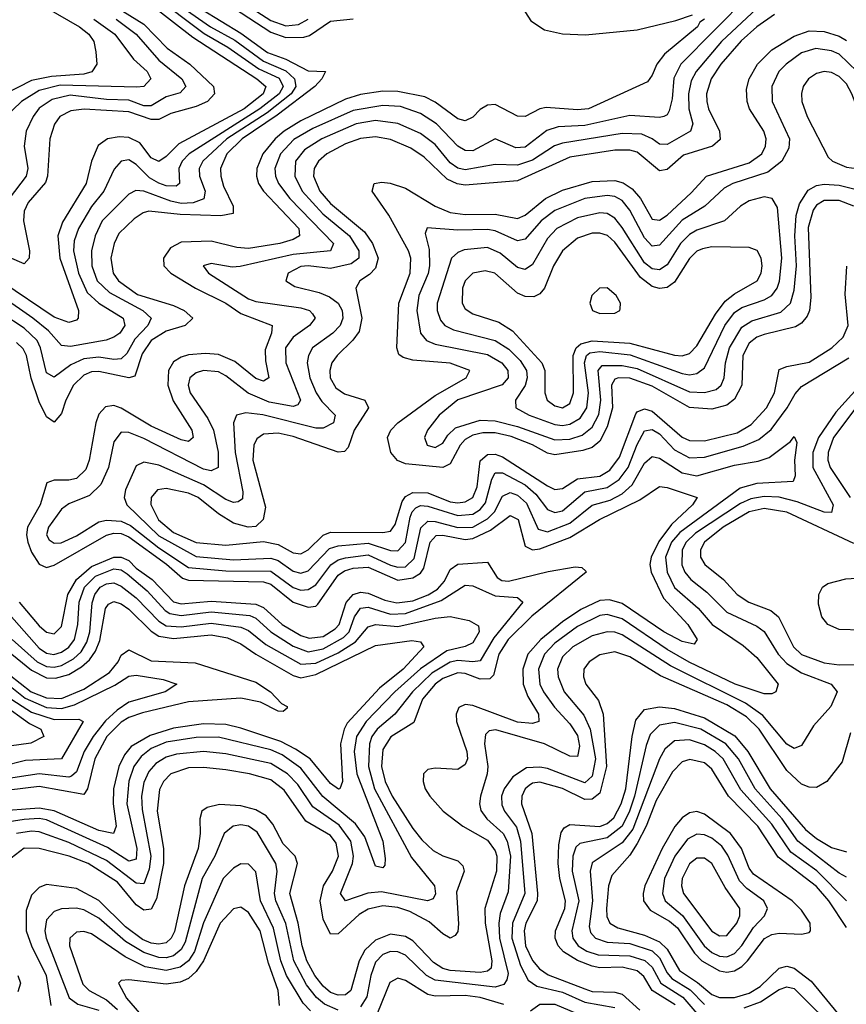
# Model space of a CAD drawing. Header units: inches. Extents: x 990535 to 1117859, y 769386 to 892122.
# Tile 74 of 256: x 1014698 to 1016909, y 850993 to 853629. Entities that reach past the tile are written whole.
import ezdxf

# ---------------------------------------------------------------- set-up
doc = ezdxf.new("R2010")
doc.units = ezdxf.units.IN
doc.header["$MEASUREMENT"] = 0
doc.layers.add('B0815', color=7, linetype='Continuous')

msp = doc.modelspace()

# ---------------------------------------------------------------- linework, layer by layer
at = {"layer": 'B0815', "color": 5}
for points, elevation in [([(1014880.7, 853710), (1015030, 853616.4), (1015092.4, 853552.4), (1015152.9, 853510), (1015216.5, 853450), (1015219.3, 853430), (1015200.7, 853410), (1015170, 853396.6), (1015102.3, 853377.7), (1015070, 853361.6), (1015050, 853361.4), (1014990, 853382.4), (1014870.4, 853389.6), (1014835.1, 853384.9), (1014805.9, 853370), (1014791, 853349), (1014778.6, 853310), (1014773, 853210), (1014767, 853193), (1014720.5, 853139.5), (1014710, 853116.4), (1014708.8, 853090), (1014724.5, 853010), (1014723.3, 852990), (1014710, 852975.6), (1014546, 853046)], 2180), ([(1015055.2, 853695.2), (1015191.6, 853591.6), (1015254.7, 853554.7), (1015337.5, 853497.5), (1015392.6, 853472.6), (1015403.1, 853450), (1015392.6, 853430), (1015340.3, 853390), (1015151.8, 853270), (1015133.1, 853250), (1015123.8, 853230), (1015126, 853190), (1015117.2, 853182.8), (1015090, 853184), (1015070, 853191.5), (1015045.6, 853205.6), (1015010, 853241.1), (1014990, 853253.8), (1014970, 853250.4), (1014951.1, 853228.9), (1014923.2, 853170), (1014890, 853128.4), (1014855.4, 853070), (1014843.6, 853036.4), (1014841.9, 853010), (1014855.1, 852950), (1014878.8, 852898.8), (1014910, 852869.5), (1014974.9, 852830), (1014979.3, 852810), (1014965.8, 852790), (1014950, 852778.8), (1014929.2, 852770.8), (1014833.7, 852753.7), (1014810, 852756.5), (1014775.5, 852795.5), (1014733, 852830), (1014650, 852887.5)], 2240), ([(1015132, 853690), (1015290, 853592.7), (1015360.8, 853540.8), (1015410, 853522.6), (1015470, 853491.6), (1015515.8, 853490), (1015506.8, 853470), (1015487.5, 853450), (1015387, 853373), (1015293.3, 853310), (1015252.7, 853270), (1015235.7, 853230), (1015236.1, 853210), (1015243.1, 853183.1), (1015269, 853130), (1015269.3, 853110), (1015235.9, 853104.1), (1015127.6, 853107.6), (1015044, 853116), (1015028.4, 853111.6), (1015004, 853096), (1014963.5, 853056.5), (1014950.7, 853030), (1014942.2, 852990), (1014948.3, 852950), (1014962.6, 852930), (1015012.9, 852892.9), (1015110, 852863.3), (1015138.5, 852850), (1015161, 852830), (1015141.2, 852810), (1015090, 852794.8), (1015049.6, 852770), (1015025.6, 852734.4), (1015005.9, 852674.1), (1014990, 852670), (1014910, 852687.4), (1014890, 852685.7), (1014870, 852677.4), (1014841.9, 852650), (1014821.6, 852610), (1014810, 852574.8), (1014790, 852551.7), (1014770, 852565.6), (1014750, 852605.6), (1014728.9, 852668.9), (1014716.1, 852730), (1014707.5, 852747.5), (1014690, 852764.7)], 2280), ([(1016647.3, 853692.7), (1016466.8, 853510), (1016448.1, 853471.9), (1016443.4, 853416.6), (1016435.7, 853384.3), (1016430, 853374.1), (1016421.1, 853370), (1016410, 853367.2), (1016330, 853372.3), (1016210, 853345.3), (1016138.3, 853341.7), (1016108.1, 853331.9), (1016050, 853287.5), (1016025.3, 853285.3), (1015970, 853309.5), (1015910, 853278.1), (1015890, 853278.3), (1015870, 853290.3), (1015812.9, 853350), (1015770, 853377.2), (1015716.6, 853396.6), (1015670, 853398.7), (1015590, 853385.5), (1015482.6, 853337.4), (1015431.7, 853308.3), (1015395.8, 853270), (1015380.5, 853230), (1015382.1, 853210), (1015390.9, 853190), (1015420.9, 853150), (1015537.3, 853030), (1015529.7, 853010.3), (1015430, 852999.9), (1015288.2, 852968.2), (1015266.7, 852966.7), (1015210, 852975.8), (1015189.4, 852970), (1015203.2, 852950), (1015310, 852881.3), (1015330, 852874), (1015450, 852857.5), (1015473.7, 852850), (1015481.3, 852841.3), (1015488.5, 852830), (1015473.5, 852810), (1015430, 852778.6), (1015409.5, 852750), (1015410.3, 852710), (1015449.7, 852610), (1015442, 852598), (1015430, 852593.3), (1015365.3, 852605.3), (1015309, 852629), (1015250, 852675.4), (1015230, 852686.1), (1015190.1, 852689.9), (1015170, 852683.5), (1015153.7, 852670), (1015148.7, 852650), (1015154.1, 852630), (1015201.3, 852561.3), (1015216.5, 852530), (1015228.8, 852471.2), (1015229.4, 852430), (1015210, 852420.8), (1015190, 852425.5), (1015030, 852507.4), (1014990, 852523.6), (1014970, 852524.5), (1014950, 852498.8), (1014935.9, 852430), (1014915.1, 852384.9), (1014885.1, 852354.9), (1014830, 852332.6), (1014810, 852318.3), (1014775.6, 852270), (1014769.7, 852250), (1014776.8, 852236.8), (1014790, 852227.3), (1014808.8, 852228.8), (1014850, 852247.6), (1014910, 852284.7), (1014930.7, 852289.3), (1014970, 852286.2), (1014994.9, 852274.9), (1015070, 852215), (1015150, 852162.8), (1015250, 852153.4), (1015370, 852152.5), (1015430, 852109.2), (1015450, 852101.9), (1015470, 852103.1), (1015490, 852116.4), (1015530.5, 852169.5), (1015550, 852182.7), (1015570, 852188.2), (1015630, 852196.2), (1015690, 852169), (1015710, 852162.9), (1015730, 852164.6), (1015753.4, 852186.6), (1015771.4, 852268.6), (1015790, 852286.3), (1015810, 852285.5), (1015870, 852269.9), (1015910, 852270.7), (1015950, 852292.3), (1015968.4, 852311.6), (1015990, 852353.2), (1016010, 852362.9), (1016030, 852356.4), (1016054.2, 852334.2), (1016085, 852265), (1016110, 852258), (1016170, 852280.7), (1016230, 852329.3), (1016277.7, 852342.3), (1016310, 852359.3), (1016336.7, 852383.3), (1016370, 852441.4), (1016390, 852459.5), (1016410, 852455.1), (1016470, 852416.2), (1016510, 852408.1), (1016610, 852436.6), (1016673.4, 852446.6), (1016702.9, 852457.1), (1016760.2, 852499.8), (1016770, 852512.8), (1016776.8, 852496.8), (1016771.2, 852450), (1016772.5, 852407.5), (1016767.1, 852392.9), (1016670, 852387.3), (1016625.7, 852374.3), (1016464, 852256), (1016441.5, 852230), (1016426.2, 852190), (1016429.8, 852150), (1016450, 852108.7), (1016513.1, 852053.1), (1016550.2, 852010.2), (1016633.8, 851953.8), (1016670, 851921.8), (1016727, 851850), (1016721.1, 851830), (1016710, 851824.5), (1016690, 851824.3), (1016612.3, 851850), (1016489.2, 851909.2), (1016430, 851942.6), (1016310, 852024.8), (1016270, 852036.3), (1016250, 852033.6), (1016190, 852004.5), (1016130, 851960.3), (1016102.2, 851930), (1016085.8, 851890), (1016089.3, 851850), (1016099.1, 851830), (1016128.4, 851788.4), (1016170, 851743.9), (1016190, 851712.5), (1016195.9, 851684.1), (1016190, 851656.5), (1016170, 851657), (1016102.4, 851690), (1015972, 851728), (1015954.4, 851725.6), (1015944.3, 851715.7), (1015941.5, 851690), (1015950.8, 851630), (1015949.1, 851610), (1015930.7, 851550), (1015927.9, 851530), (1015931.6, 851511.6), (1015947.8, 851490), (1015991.8, 851450), (1016002.1, 851430), (1016010.7, 851390), (1016005.3, 851294.7), (1015983.7, 851236.3), (1015979.5, 851210), (1015981.9, 851170), (1016004.7, 851075.3), (1016001.6, 851058.4), (1015993.7, 851046.3), (1015970, 851039.4), (1015810, 851057.4), (1015786.8, 851070), (1015730, 851125), (1015710, 851133.7), (1015690, 851134.2), (1015670, 851126.3), (1015650, 851105.9), (1015637.2, 851070), (1015626.4, 851013.6), (1015610, 850986.7)], 2340), ([(1015270, 853692), (1015370, 853626.5), (1015410, 853612.5), (1015443.9, 853616.1), (1015469.7, 853630.3)], 2340), ([(1014770, 853660.8), (1014858.2, 853610), (1014883.3, 853590), (1014896.8, 853570), (1014902.3, 853542.3), (1014904.4, 853510), (1014891.1, 853488.9), (1014870, 853482.8), (1014783.1, 853476.9), (1014730, 853466.3), (1014580.9, 853390)], 2120), ([(1015115, 853675), (1015208.5, 853610), (1015273.5, 853573.5), (1015350, 853517.5), (1015410, 853491.9), (1015433.5, 853470), (1015436.8, 853450), (1015424.6, 853430), (1015360.6, 853379.4), (1015251.9, 853310), (1015188.1, 853250), (1015178.6, 853230), (1015179.4, 853210), (1015194.6, 853170), (1015191.2, 853148.8), (1015161.8, 853138.2), (1015130, 853137.1), (1015102.7, 853142.7), (1015030, 853169.9), (1015008.7, 853171.3), (1014990, 853161.8), (1014918.9, 853090), (1014900.2, 853050), (1014890, 853010), (1014890.8, 852970), (1014905.4, 852930), (1014938.8, 852898.8), (1015027.6, 852850), (1015050.1, 852830), (1015041.3, 852810), (1015006.5, 852773.5), (1014984.5, 852735.5), (1014970, 852720.5), (1014950, 852719), (1014910, 852725), (1014870, 852720.8), (1014835.3, 852704.7), (1014790, 852671.8), (1014770, 852683.6), (1014753.8, 852750), (1014744.5, 852770), (1014710, 852802.7), (1014650, 852842.2)], 2260), ([(1015050, 853668.3), (1015161.5, 853581.5), (1015332.8, 853470), (1015356.5, 853450), (1015349.8, 853430), (1015298.4, 853390), (1015123.7, 853296.3), (1015090, 853262.1), (1015070, 853249.2), (1015050, 853259.1), (1015019.2, 853299.2), (1014990, 853313.6), (1014964.6, 853315.4), (1014933, 853310), (1014908.3, 853291.7), (1014890.4, 853250), (1014876.4, 853190), (1014812.9, 853087.1), (1014800.4, 853050), (1014805.5, 852990), (1014855.6, 852850), (1014854.8, 852830), (1014850, 852824.7), (1014830, 852818.4), (1014790, 852832.3), (1014650, 852927.2)], 2220), ([(1016670, 853659), (1016575.4, 853570), (1016508.1, 853490), (1016494.7, 853465.3), (1016486.9, 853430), (1016488.6, 853390), (1016498.6, 853350), (1016492.7, 853330), (1016430, 853294.6), (1016410, 853295.4), (1016390.2, 853310.2), (1016362.4, 853322.4), (1016310, 853324.5), (1016150, 853298.5), (1016129.1, 853290.9), (1016070, 853252.3), (1016030, 853239.1), (1015970, 853241.5), (1015890, 853226.8), (1015870, 853231.2), (1015850, 853245.2), (1015810, 853294.6), (1015770, 853324.3), (1015710, 853350.9), (1015650, 853358.8), (1015598.6, 853350), (1015506.1, 853310), (1015459.9, 853280.1), (1015435.7, 853250), (1015434, 853210), (1015454.1, 853170), (1015509.1, 853109.1), (1015580.4, 853050), (1015605.6, 853010), (1015605.3, 852990), (1015585, 852975), (1015530, 852963.1), (1015470, 852970.1), (1015450, 852968), (1015416.8, 852950), (1015410.1, 852930), (1015434.1, 852914.1), (1015498.9, 852898.9), (1015527.3, 852887.3), (1015549.7, 852870), (1015560.9, 852850), (1015562.7, 852830), (1015555.6, 852810), (1015535.7, 852790), (1015481.3, 852750), (1015471.1, 852730), (1015467.3, 852710), (1015473.9, 852670), (1015491.4, 852630), (1015506.8, 852606.8), (1015542.3, 852570), (1015537.9, 852550), (1015510, 852535.7), (1015490, 852535.4), (1015348.8, 852571.2), (1015303.5, 852576.5), (1015278.2, 852570), (1015270.5, 852549.5), (1015274.4, 852470), (1015295.5, 852364.5), (1015294, 852346), (1015282.2, 852337.8), (1015270, 852336.8), (1015250, 852344.4), (1015190, 852384.1), (1015070, 852436.2), (1015030, 852444.6), (1015010, 852434.4), (1014981, 852370), (1014977.5, 852350), (1014984.6, 852330), (1015070, 852247.4), (1015170, 852192), (1015270, 852183.3), (1015370, 852187.7), (1015390, 852181.3), (1015430, 852152.9), (1015450, 852147.2), (1015470, 852153.7), (1015526.5, 852213.5), (1015550, 852220.8), (1015630, 852227.4), (1015690, 852207.8), (1015710, 852207.2), (1015730, 852229.6), (1015743.1, 852296.9), (1015748.2, 852311.8), (1015758.2, 852321.8), (1015770, 852328.4), (1015790, 852326.8), (1015870, 852301.2), (1015910, 852305), (1015930, 852317.2), (1015944.5, 852335.5), (1015961.2, 852398.8), (1015970, 852416), (1015990, 852415.5), (1016050, 852383.5), (1016078.6, 852358.6), (1016110, 852317.2), (1016130, 852309.8), (1016150, 852314.2), (1016210, 852364.8), (1016270, 852376.2), (1016302.2, 852397.8), (1016325.6, 852430), (1016350, 852491.9), (1016370, 852527.8), (1016390, 852532.2), (1016410, 852520.3), (1016450, 852477), (1016490, 852456.1), (1016530, 852457.9), (1016633.1, 852486.9), (1016675.2, 852504.8), (1016708, 852532), (1016751.4, 852590), (1016772.6, 852627.4), (1016790, 852646.5), (1016916.4, 852723.6)], 2360), ([(1015252.2, 853672.2), (1015370, 853595.2), (1015410, 853581.2), (1015458.4, 853581.6), (1015473.4, 853586.6), (1015530, 853624.3), (1015590, 853631.2)], 2320), ([(1016037.3, 853670), (1016065.8, 853625.8), (1016101.9, 853601.9), (1016150, 853590.5), (1016211.4, 853588.6), (1016350, 853601.8), (1016453.6, 853626.4), (1016498.2, 853641.8)], 2320), ([(1016717.7, 853642.3), (1016670, 853610), (1016628.3, 853571.7), (1016573.7, 853510), (1016547.7, 853470), (1016535.5, 853430), (1016536.1, 853410), (1016540.9, 853390), (1016570.1, 853330), (1016571.9, 853308.1), (1016551.2, 853290), (1016473.7, 853266.3), (1016430, 853227.9), (1016410, 853223.9), (1016350, 853274.5), (1016330, 853279.7), (1016290, 853279.4), (1016170, 853260.7), (1016030, 853197.1), (1015890, 853186.1), (1015868.9, 853188.9), (1015841.5, 853201.5), (1015780.5, 853260.5), (1015744.4, 853284.4), (1015690, 853308.4), (1015650, 853315.5), (1015610, 853310.6), (1015570, 853296), (1015519.9, 853270), (1015497.9, 853250), (1015486.3, 853230), (1015484.1, 853210), (1015501.2, 853170), (1015530, 853137), (1015620.7, 853060.7), (1015642, 853030), (1015657, 852990), (1015650, 852963.8), (1015633.6, 852946.4), (1015608, 852930), (1015597.8, 852910), (1015613.5, 852830), (1015606.1, 852793.9), (1015589.1, 852770.9), (1015547.5, 852730), (1015533.2, 852710), (1015527.8, 852690), (1015528.9, 852670), (1015543.5, 852643.5), (1015567.4, 852627.4), (1015621.8, 852610), (1015631.5, 852590), (1015593, 852530), (1015576.6, 852483.4), (1015567.5, 852472.5), (1015550, 852471.3), (1015430, 852513.2), (1015390, 852522.1), (1015350, 852518.9), (1015332.8, 852507.2), (1015324.3, 852490), (1015322.2, 852450), (1015356.1, 852323.9), (1015349.5, 852290.5), (1015330, 852272.2), (1015309.7, 852270.3), (1015270, 852280.9), (1015230, 852306), (1015175.9, 852350), (1015150, 852361.5), (1015090, 852374.1), (1015066.8, 852370), (1015050.1, 852350), (1015049.1, 852330.9), (1015069.4, 852290), (1015110, 852256.5), (1015170, 852229.1), (1015250, 852222), (1015350, 852232.3), (1015390, 852224.1), (1015430, 852201.8), (1015450, 852199.1), (1015470, 852210.1), (1015510, 852249.1), (1015530, 852257.2), (1015670, 852255.8), (1015690, 852259.4), (1015702.4, 852277.6), (1015720.9, 852339.1), (1015730, 852352.2), (1015750, 852362.7), (1015790, 852362.2), (1015850, 852338.5), (1015870, 852335.1), (1015890, 852337.8), (1015910, 852349.8), (1015921.9, 852378.1), (1015930, 852448.1), (1015950, 852464.8), (1015970, 852465.5), (1015990, 852458.2), (1016110, 852381.4), (1016130, 852371.5), (1016150, 852373.9), (1016190, 852400), (1016250, 852406.9), (1016277.2, 852422.8), (1016302.3, 852457.7), (1016346.5, 852573.5), (1016350, 852579.4), (1016370, 852587.5), (1016390, 852580.7), (1016470, 852511.5), (1016490, 852501.9), (1016530, 852501.5), (1016617.1, 852522.9), (1016654.7, 852545.3), (1016695.9, 852590), (1016717, 852630), (1016730, 852692.5), (1016750, 852700.8), (1016810, 852712.1), (1016871.1, 852750), (1016901.3, 852778.7), (1016914.3, 852810), (1016906.1, 852893.9), (1016911.2, 852968.8)], 2380), ([(1014896.4, 853630), (1014952.4, 853590), (1015002.7, 853522.7), (1015039.1, 853490), (1015048.8, 853470), (1015030.2, 853450), (1015011.7, 853448.3), (1014806.5, 853453.5), (1014750, 853439.4), (1014702.9, 853410), (1014655.7, 853364.3)], 2140), ([(1014955.9, 853630), (1015009.8, 853590), (1015070, 853520.3), (1015132.2, 853470), (1015142.8, 853450), (1015127.1, 853432.9), (1015090, 853422.4), (1015050, 853397.9), (1015030, 853398), (1014990, 853413.6), (1014930, 853415.4), (1014833.6, 853426.4), (1014785.1, 853414.9), (1014750, 853391.8), (1014734.3, 853370), (1014715.3, 853330), (1014710.1, 853290), (1014720.1, 853230), (1014715.9, 853210), (1014669.8, 853150)], 2160), ([(1016530.1, 853630), (1016518, 853622), (1016511.2, 853610), (1016423.4, 853536.6), (1016402.9, 853510), (1016390, 853479.8), (1016377.2, 853462.8), (1016220.2, 853390), (1016190, 853387.8), (1016106.7, 853393.3), (1016090, 853389.9), (1016050, 853369.4), (1016030, 853370.4), (1015970, 853401.4), (1015950, 853400.1), (1015930, 853388.3), (1015910, 853367.7), (1015890, 853357.6), (1015870, 853363.6), (1015810, 853408.2), (1015782.1, 853422.1), (1015710, 853436.6), (1015670, 853437.3), (1015610, 853428.5), (1015570, 853415.7), (1015450, 853357.9), (1015406, 853330), (1015381.5, 853310), (1015348.8, 853270), (1015332.9, 853230), (1015331.6, 853210), (1015337.1, 853190), (1015350.6, 853170), (1015444.8, 853070), (1015446.6, 853050), (1015430, 853040.4), (1015393.8, 853030), (1015310, 853016.1), (1015278.9, 853018.9), (1015210, 853036.3), (1015130, 853032.9), (1015101.6, 853018.4), (1015083, 852990), (1015084.2, 852970), (1015102.2, 852950), (1015168.3, 852910), (1015250, 852870), (1015290, 852842.1), (1015373.9, 852810), (1015371.5, 852790), (1015354.7, 852745.3), (1015355.4, 852715.4), (1015365, 852670), (1015350, 852661.4), (1015330, 852668.3), (1015273.4, 852713.4), (1015230, 852732.4), (1015195.6, 852735.6), (1015150, 852731.3), (1015130, 852725.6), (1015110, 852712.7), (1015096.6, 852690), (1015094.8, 852650), (1015108.8, 852608.8), (1015159.1, 852530), (1015161.9, 852510), (1015150, 852499.6), (1015130, 852503.7), (1015050, 852540.9), (1014970, 852589.1), (1014950, 852596.1), (1014927.9, 852592.1), (1014910, 852572.6), (1014901.7, 852550), (1014884.4, 852450), (1014875.5, 852424.5), (1014850, 852400.8), (1014830, 852396.1), (1014790, 852396.1), (1014771.2, 852388.8), (1014753.3, 852330), (1014718.9, 852270), (1014716, 852250), (1014719.9, 852230), (1014730, 852203.4), (1014750, 852170.9), (1014770, 852162.4), (1014790, 852168.6), (1014930, 852249.3), (1014950, 852254.6), (1014970, 852253), (1014990, 852244.6), (1015091.1, 852171.1), (1015133.6, 852133.6), (1015150, 852128.3), (1015350, 852124), (1015370, 852117.4), (1015430, 852069.8), (1015470, 852055.9), (1015490, 852058.8), (1015496, 852064), (1015550, 852142), (1015566.7, 852153.3), (1015590, 852160.8), (1015630, 852163.7), (1015710, 852128.5), (1015750, 852134.4), (1015770, 852147.3), (1015779.3, 852160.7), (1015796.4, 852230), (1015812.3, 852247.7), (1015830, 852249.3), (1015890, 852237.5), (1015910, 852239.9), (1015957.8, 852262.2), (1016010, 852301.6), (1016031.3, 852291.3), (1016050, 852219.2), (1016069.9, 852209.9), (1016090, 852212), (1016170, 852242.8), (1016248.8, 852291.2), (1016356.8, 852343.2), (1016410, 852379), (1016430, 852376.6), (1016510.8, 852350), (1016498.3, 852330), (1016442.1, 852277.9), (1016407.6, 852232.4), (1016387.8, 852190), (1016384, 852170), (1016387.2, 852150), (1016420.7, 852080.7), (1016485.9, 852010), (1016510.7, 851969.3), (1016502.6, 851957.4), (1016470, 851964.6), (1016421.1, 851990), (1016310, 852066), (1016276.2, 852076.2), (1016250, 852074.3), (1016198.9, 852050), (1016150, 852017.1), (1016092.2, 851970), (1016057.3, 851930), (1016043.7, 851890), (1016045.2, 851850), (1016057.4, 851817.4), (1016086.1, 851770), (1016087, 851750), (1016070, 851744.6), (1016030, 851748.5), (1015910, 851793.3), (1015890, 851795.6), (1015872.5, 851787.5), (1015865.6, 851770), (1015866.9, 851750), (1015894.6, 851670), (1015896.1, 851650), (1015890, 851635), (1015870, 851621.5), (1015810, 851625.2), (1015790, 851621.4), (1015778.6, 851610), (1015777.5, 851590), (1015783.2, 851570), (1015795.6, 851550), (1015831, 851510), (1015883.3, 851470), (1015950, 851432.2), (1015970, 851403.8), (1015974.3, 851390), (1015973.7, 851350), (1015942.5, 851250), (1015943.5, 851210), (1015961, 851110), (1015959, 851090), (1015950, 851081.5), (1015930, 851078.4), (1015850, 851083.8), (1015830, 851089), (1015804.9, 851104.9), (1015750, 851162.8), (1015730, 851174.3), (1015690, 851181.3), (1015650, 851165.2), (1015621.9, 851138.1), (1015606.7, 851110), (1015584.4, 851030), (1015570, 851018.3), (1015550, 851017.4), (1015530, 851024.8), (1015510, 851041.6), (1015488, 851070), (1015466.4, 851110), (1015453.7, 851150), (1015443.4, 851210), (1015421, 851290), (1015441.6, 851370), (1015434.9, 851390), (1015402.9, 851422.9), (1015375.3, 851475.3), (1015357.3, 851497.3), (1015330, 851513.9), (1015290, 851524.7), (1015232.3, 851527.7), (1015200.1, 851519.9), (1015185, 851510), (1015179.9, 851490), (1015180.9, 851450), (1015175.6, 851410), (1015138.9, 851310), (1015112.1, 851187.9), (1015103.5, 851170), (1015090, 851158.1), (1015070, 851154.1), (1015050, 851156.5), (1015026.5, 851166.5), (1014980.8, 851200.8), (1014910, 851271.1), (1014850, 851303.2), (1014770, 851313.6), (1014750, 851305.8), (1014730, 851285), (1014715.5, 851244.5), (1014715.8, 851190), (1014729.4, 851150), (1014769.1, 851070), (1014781.8, 850990)], 2320), ([(1016929.4, 853129.4), (1016890, 853144.7), (1016850, 853144.7), (1016830, 853132.6), (1016821.1, 853118.9), (1016807.8, 853072.2), (1016814.6, 852885.4), (1016811.3, 852850), (1016805, 852835), (1016790, 852816.6), (1016773.6, 852806.4), (1016690, 852786.3), (1016670, 852778.5), (1016650, 852762.5), (1016632.5, 852730), (1016630.4, 852650), (1016610, 852612.6), (1016590, 852596.5), (1016550, 852585.9), (1016490, 852590.7), (1016390, 852647.9), (1016330, 852668.8), (1016299.8, 852670), (1016290, 852666.7), (1016281, 852650), (1016283.8, 852590), (1016270, 852538.8), (1016250, 852500.4), (1016230, 852484), (1016204.4, 852475.6), (1016130, 852463.8), (1016110, 852468.4), (1016070, 852490.6), (1016013, 852513), (1015970, 852522.7), (1015937.1, 852522.9), (1015910, 852516.8), (1015890, 852504.9), (1015876.8, 852490), (1015850, 852439.9), (1015830.2, 852429.8), (1015730, 852439.6), (1015708.6, 852448.6), (1015690.9, 852470), (1015682.4, 852510), (1015690.9, 852530), (1015709.7, 852550), (1015810, 852622.5), (1015892.1, 852670), (1015902, 852690), (1015849.6, 852709.6), (1015750, 852717.5), (1015724.1, 852724.1), (1015712.5, 852732.5), (1015707.4, 852750), (1015712.5, 852870), (1015742.5, 852950), (1015744.8, 852990), (1015738.2, 853010), (1015685.5, 853105.5), (1015641, 853170), (1015646.7, 853190), (1015666.5, 853193.5), (1015689.2, 853190.8), (1015730, 853178.1), (1015809.3, 853129.3), (1015850, 853112.9), (1015890, 853107.5), (1015970, 853108.5), (1016030, 853096.2), (1016050, 853105.4), (1016105.2, 853150), (1016150, 853172.5), (1016230, 853195.7), (1016290, 853198.2), (1016312.4, 853192.4), (1016336.3, 853176.3), (1016358.6, 853150), (1016390, 853095.2), (1016410, 853092.1), (1016430, 853105.3), (1016494.4, 853165.6), (1016535.4, 853210), (1016650, 853245.8), (1016683.1, 853270), (1016693.7, 853290), (1016695.1, 853310), (1016688.5, 853330), (1016650.4, 853390), (1016644.1, 853410), (1016642.7, 853442.7), (1016649.5, 853470), (1016672.2, 853510), (1016710, 853547.6), (1016770, 853584.3), (1016810, 853598.5), (1016850, 853597.2), (1016890, 853584.5), (1016910, 853572.6)], 2420), ([(1016938.5, 853490), (1016890, 853536), (1016870, 853545.3), (1016828, 853552), (1016790, 853540.3), (1016748.2, 853510), (1016729.3, 853490), (1016710.1, 853450), (1016710.8, 853410), (1016757.7, 853310), (1016755.3, 853284.7), (1016737, 853250), (1016699.7, 853220.3), (1016605.9, 853190), (1016582.3, 853177.7), (1016530.6, 853130), (1016470, 853092.1), (1016410, 853024.8), (1016390, 853022.4), (1016370, 853044.5), (1016330, 853118.9), (1016310, 853144.4), (1016290, 853155.1), (1016270, 853158), (1016210, 853149.7), (1016130, 853118.4), (1016093, 853090), (1016050, 853040.8), (1016030, 853036.4), (1015970, 853063.9), (1015950, 853067), (1015870, 853065), (1015788.4, 853071.6), (1015783.2, 853056.8), (1015793.7, 853013.7), (1015794.6, 852970), (1015790.7, 852949.3), (1015766.3, 852890), (1015760.4, 852850), (1015770.4, 852790), (1015786.5, 852770), (1015810, 852760.1), (1015950, 852732.7), (1015987.8, 852710), (1016004.3, 852690), (1016004.7, 852670), (1015988.4, 852651.6), (1015870, 852611.2), (1015820.6, 852570), (1015789.5, 852530), (1015781.5, 852510), (1015788.6, 852490), (1015810, 852484), (1015830, 852495.3), (1015843.4, 852516.6), (1015864, 852536), (1015930, 852557.1), (1015970, 852555), (1016030, 852540.2), (1016130, 852504.3), (1016170, 852506.3), (1016203.2, 852516.8), (1016230, 852537.9), (1016247.8, 852572.2), (1016253, 852610), (1016245.8, 852690), (1016256.6, 852703.4), (1016310, 852703), (1016350, 852695), (1016490, 852632.2), (1016530, 852630.6), (1016561.2, 852638.8), (1016575, 852650), (1016582.5, 852670), (1016586.1, 852710), (1016597.4, 852750), (1016630, 852806.1), (1016657, 852823), (1016734, 852846), (1016760.1, 852870), (1016770, 852904.6), (1016775.8, 852970), (1016771.5, 853050), (1016775, 853105), (1016783.9, 853136.1), (1016807.6, 853172.4), (1016830, 853185.1), (1016850, 853188.7), (1016890, 853186), (1016930, 853175.8)], 2440), ([(1016947.9, 852652.1), (1016881.4, 852578.6), (1016835.4, 852510), (1016820, 852470), (1016819.7, 852430), (1016874.4, 852330), (1016870.2, 852310), (1016850, 852310.4), (1016778.2, 852338.2), (1016730, 852350.7), (1016690, 852352.2), (1016653.6, 852346.4), (1016626.2, 852333.8), (1016506.1, 852253.9), (1016480.8, 852230), (1016470, 852210), (1016469.7, 852169.7), (1016477.5, 852150), (1016493.2, 852130), (1016536.6, 852096.6), (1016590, 852043), (1016670, 852005.1), (1016690, 851991.2), (1016727, 851930), (1016750, 851905), (1016790, 851880.7), (1016869.3, 851850), (1016885.4, 851830), (1016867.8, 851790), (1016821.6, 851738.4), (1016790, 851686), (1016770, 851677.8), (1016750, 851689.9), (1016685.9, 851765.9), (1016639.7, 851799.7), (1016439.4, 851899.4), (1016310, 851982.4), (1016290, 851989.5), (1016269.6, 851990.4), (1016230, 851979.2), (1016178.3, 851950), (1016150, 851923.2), (1016137.1, 851890), (1016138.9, 851870), (1016154.8, 851830), (1016207, 851767), (1016224.2, 851730), (1016238.5, 851650), (1016230, 851604), (1016210, 851585.8), (1016110, 851624), (1016090, 851627.9), (1016054.1, 851625.9), (1016017.5, 851602.5), (1015994.5, 851570), (1015987, 851550), (1015987.6, 851527.5), (1015995.4, 851510), (1016027.1, 851467.1), (1016038.3, 851430), (1016049.5, 851290), (1016016.6, 851210), (1016014.6, 851170), (1016037.5, 851097.5), (1016058.1, 851058.1), (1016082, 851042), (1016150, 851025.3), (1016210, 850999), (1016290, 850985)], 2360), ([(1016934.7, 852590), (1016875.6, 852510), (1016860.9, 852470), (1016860.3, 852450), (1016866, 852430), (1016919.4, 852350)], 2380), ([(1016930, 852226.7), (1016750.1, 852310.1), (1016690, 852320), (1016650, 852311.8), (1016579.8, 852270), (1016530.1, 852230), (1016519.5, 852210), (1016519.7, 852190), (1016531, 852170), (1016581.2, 852130), (1016617.8, 852090), (1016648.9, 852070), (1016707.5, 852047.5), (1016727.8, 852030), (1016768.4, 851950), (1016790, 851929.3), (1016850, 851907.1), (1016890, 851901.8), (1016970, 851903.3)], 2380), ([(1014696.9, 852070), (1014750, 852006.6), (1014770, 851989.7), (1014790, 851985), (1014810, 852004.1), (1014826.7, 852090), (1014850, 852130), (1014890, 852164.8), (1014950, 852190.3), (1014970, 852190.2), (1014990, 852180.7), (1015010, 852160.4), (1015052.7, 852130), (1015110, 852070.4), (1015130, 852065.1), (1015210, 852072.5), (1015330, 852064), (1015350, 852054.9), (1015399.9, 852010), (1015450, 851980.1), (1015472.8, 851972.8), (1015510, 851978.1), (1015541.8, 851998.2), (1015552.4, 852010), (1015571.5, 852068.5), (1015590, 852089.8), (1015610, 852096), (1015630, 852093.7), (1015674.7, 852074.7), (1015707.5, 852067.5), (1015750, 852073.5), (1015790.9, 852089.1), (1015815.5, 852104.5), (1015834.2, 852125.8), (1015850, 852156.6), (1015870, 852171.3), (1015950, 852176.4), (1015975.6, 852135.6), (1015987.8, 852127.8), (1016006, 852126), (1016112.1, 852152.1), (1016184.4, 852164.4), (1016202.2, 852162.2), (1016213, 852153), (1016213.8, 852150), (1016068.1, 852031.9), (1016005.1, 851970), (1015980.2, 851930), (1015965.9, 851874.1), (1015956, 851864), (1015930, 851863.5), (1015890, 851878.6), (1015870, 851880.5), (1015830, 851865.7), (1015809.4, 851850), (1015775.5, 851810), (1015752.3, 851747.7), (1015690.7, 851709.3), (1015670, 851675.5), (1015666.2, 851630), (1015675.8, 851590), (1015695, 851550), (1015750, 851463.9), (1015773.5, 851433.5), (1015804.6, 851404.6), (1015830, 851390.3), (1015870, 851376.8), (1015883.8, 851363.8), (1015886.8, 851350), (1015866.9, 851293.1), (1015871.7, 851208.3), (1015870, 851187.7), (1015862.8, 851177.2), (1015850, 851170.4), (1015830, 851182), (1015794, 851214), (1015741.9, 851241.9), (1015710, 851252.7), (1015670, 851257.1), (1015630, 851247.9), (1015606.6, 851233.4), (1015550, 851181.4), (1015530, 851181.3), (1015510, 851221.4), (1015502.1, 851270), (1015510.6, 851310), (1015535.3, 851350), (1015550.6, 851390), (1015544.6, 851424.6), (1015530, 851445.2), (1015463.4, 851483.4), (1015406, 851566), (1015370, 851593.7), (1015312.7, 851610), (1015250, 851620.5), (1015190, 851627.3), (1015150, 851625.8), (1015102.2, 851610), (1015082.7, 851590), (1015071.8, 851568.2), (1015066.2, 851510), (1015083, 851410), (1015082.8, 851370), (1015064.1, 851275.9), (1015050, 851247.7), (1015030, 851245.1), (1015010, 851259.4), (1014959.9, 851320.1), (1014881.6, 851370), (1014830.3, 851389.7), (1014750, 851410.4), (1014710, 851410.7), (1014675.3, 851384.7)], 2280), ([(1014670, 852037.3), (1014750, 851946.2), (1014770, 851933.1), (1014789.7, 851929.7), (1014810, 851935.5), (1014830, 851949.4), (1014844.4, 851970), (1014854.1, 852010), (1014857.1, 852070), (1014871.6, 852110), (1014900.8, 852139.2), (1014950, 852159.2), (1014970, 852156.2), (1014985.7, 852145.7), (1015039.6, 852099.6), (1015087, 852047), (1015099.7, 852039.7), (1015130, 852033.8), (1015210, 852043.5), (1015313.5, 852033.5), (1015330, 852026.8), (1015369.9, 851989.9), (1015430, 851951.5), (1015470, 851936.6), (1015510, 851944.7), (1015564.7, 851975.3), (1015579.8, 851990), (1015594.1, 852030), (1015610, 852053.8), (1015630, 852055.9), (1015690, 852037.8), (1015730, 852039), (1015826, 852074), (1015890, 852114.7), (1015910, 852113.4), (1015970, 852087), (1016030, 852081.7), (1016044.3, 852070), (1015966.3, 851973.7), (1015930, 851912.6), (1015910.5, 851909.5), (1015870, 851913.5), (1015850, 851908.7), (1015800.5, 851879.5), (1015749.2, 851830), (1015701.4, 851770), (1015654.8, 851730), (1015640.6, 851710), (1015633.6, 851690), (1015631.4, 851630), (1015647.7, 851570), (1015745.9, 851385.9), (1015807.8, 851310), (1015810.8, 851289.2), (1015804.2, 851275.8), (1015789.5, 851270.5), (1015665.8, 851294.2), (1015629.4, 851290.6), (1015570, 851270.5), (1015556, 851290), (1015588.3, 851370), (1015591.4, 851390), (1015583.9, 851430), (1015552.8, 851472.8), (1015482.2, 851522.2), (1015441.9, 851581.9), (1015414.4, 851610), (1015370, 851637.7), (1015250, 851663.8), (1015190, 851670), (1015117.6, 851662.4), (1015090, 851655), (1015062.5, 851637.5), (1015043.9, 851616.1), (1015030, 851587.2), (1015023.7, 851550), (1015025.4, 851514.6), (1015048.8, 851390), (1015044.8, 851355.2), (1015030, 851315.3), (1015010, 851317.7), (1014930, 851378.3), (1014830, 851426.1), (1014750, 851454.9), (1014730, 851456.9), (1014689.6, 851450)], 2260), ([(1017010, 851993), (1016890, 851996.5), (1016859.8, 852010), (1016844, 852030), (1016835.4, 852064.6), (1016836.3, 852090), (1016845.4, 852110), (1016860.4, 852119.6), (1016907.8, 852132.2), (1016950, 852134.4)], 2420), ([(1014678.2, 851970), (1014744.8, 851910), (1014770, 851897), (1014790, 851895.2), (1014810, 851899.7), (1014842.4, 851917.6), (1014862.9, 851937.1), (1014877.7, 851962.3), (1014886.2, 851990), (1014891.9, 852068.1), (1014899.1, 852090), (1014913.7, 852110), (1014930, 852119.1), (1014950, 852121.2), (1014970, 852112.5), (1015010, 852080.8), (1015070, 852018.7), (1015090, 852006.6), (1015130, 852003.8), (1015210, 852013.6), (1015290, 852003), (1015310, 851994.1), (1015356.4, 851956.4), (1015450, 851903.6), (1015490, 851906.2), (1015550, 851933.9), (1015596.8, 851963.2), (1015630, 852003.8), (1015650, 852010), (1015710, 852004.1), (1015810, 852027.2), (1015850, 852031.1), (1015900.9, 852020.9), (1015925.9, 852005.9), (1015927, 851990), (1015910, 851960.8), (1015890, 851950.6), (1015840.8, 851939.2), (1015770, 851891.4), (1015701.8, 851830), (1015624.9, 851750), (1015599.6, 851710), (1015593.3, 851670), (1015599.7, 851610), (1015669.6, 851430), (1015676.2, 851383.8), (1015674.8, 851365.2), (1015670, 851358.3), (1015650, 851363.1), (1015621.9, 851441.9), (1015596.7, 851476.7), (1015509, 851549), (1015450, 851625.3), (1015400.7, 851660.7), (1015370, 851674.3), (1015230, 851708.2), (1015170, 851707.3), (1015090, 851694.5), (1015050, 851677.6), (1015023.1, 851656.9), (1015003.7, 851630), (1014989.7, 851590.3), (1014984.5, 851530), (1015011.9, 851410), (1015010, 851381.8), (1014990, 851376.3), (1014932.7, 851412.7), (1014770, 851486.6), (1014750, 851490.3), (1014710, 851487.8), (1014670, 851481.5)], 2240), ([(1014652.9, 851950), (1014730, 851887.7), (1014770, 851867.2), (1014793.7, 851866.3), (1014830, 851876.1), (1014863.9, 851896.1), (1014885.1, 851914.9), (1014901.4, 851938.6), (1014912.8, 851967.2), (1014927.6, 852052.4), (1014936, 852064), (1014950, 852071.1), (1014970, 852064.9), (1014990, 852050.8), (1015050, 851991.9), (1015070, 851978.7), (1015110, 851972.6), (1015210, 851982.1), (1015254.3, 851974.3), (1015290, 851958.5), (1015330.3, 851930.3), (1015430, 851872.9), (1015450, 851866.9), (1015490, 851875.6), (1015650, 851953.2), (1015746.9, 851966.9), (1015770, 851963.8), (1015779.3, 851950), (1015724.4, 851890), (1015660.7, 851839.3), (1015574.4, 851745.6), (1015566.1, 851730), (1015556.1, 851690), (1015561.5, 851590), (1015554.6, 851570), (1015551.3, 851568.7), (1015530, 851584.2), (1015475.3, 851650), (1015436.2, 851676.2), (1015396.5, 851696.5), (1015290, 851732.7), (1015250, 851741.8), (1015190, 851744.1), (1015110, 851732.3), (1015047.1, 851712.9), (1014996.4, 851683.6), (1014978.8, 851661.2), (1014963.1, 851630), (1014949.4, 851570), (1014947.8, 851530), (1014956.2, 851470), (1014949.2, 851450.8), (1014910, 851458.6), (1014790, 851510.9), (1014750, 851518.6), (1014630.5, 851509.5)], 2220), ([(1014670, 851876.3), (1014728.6, 851830), (1014770, 851813.6), (1014810, 851812.1), (1014870, 851836.5), (1014938.6, 851881.4), (1014961.8, 851910), (1014970, 851927.4), (1014990, 851942.1), (1015050, 851913), (1015167.4, 851907.4), (1015330, 851855.2), (1015369, 851830), (1015398.7, 851798.7), (1015413.8, 851790), (1015413.8, 851786.2), (1015403.4, 851776.6), (1015390, 851777.6), (1015342.1, 851802.1), (1015290, 851812.6), (1015150, 851802.8), (1015027, 851773), (1014990, 851760.8), (1014970, 851748.5), (1014931.3, 851710), (1014899.4, 851650), (1014879.8, 851570), (1014870, 851554.8), (1014750, 851575.9), (1014670, 851566.5)], 2180), ([(1016920.5, 851719.5), (1016898.1, 851641.9), (1016857.4, 851590), (1016830, 851573.2), (1016810, 851574.5), (1016790, 851582.1), (1016750, 851619), (1016676.4, 851730), (1016642.4, 851762.4), (1016590, 851794.5), (1016412.5, 851872.5), (1016330, 851923.2), (1016290, 851937), (1016250, 851928.7), (1016221.2, 851910), (1016207.6, 851890), (1016206.2, 851870), (1016212.3, 851850), (1016246.7, 851806.7), (1016258.8, 851770), (1016268, 851630), (1016250, 851558.1), (1016230, 851542.1), (1016210, 851541.7), (1016150, 851571.2), (1016090, 851587.8), (1016070, 851584.9), (1016061, 851579), (1016050, 851570), (1016041.4, 851550), (1016040.7, 851530), (1016068.2, 851450), (1016083.1, 851290), (1016082.5, 851270), (1016051.7, 851210), (1016047.7, 851190), (1016051.5, 851150), (1016070.2, 851110.2), (1016088.4, 851088.4), (1016112.2, 851072.2), (1016210, 851034.3), (1016230, 851027.6), (1016290, 851025.8), (1016310, 851020.7), (1016357.4, 850977.4)], 2380), ([(1014667.9, 851847.9), (1014712.8, 851812.8), (1014770, 851787.9), (1014810, 851785), (1014844.8, 851795.2), (1014952.7, 851847.3), (1014990, 851871.7), (1015010, 851874.1), (1015082.4, 851862.4), (1015118.3, 851850), (1015087.2, 851830), (1014990, 851801.7), (1014959.2, 851780.8), (1014928, 851752), (1014894.8, 851710), (1014871, 851670), (1014850, 851615.3), (1014836.5, 851603.5), (1014830, 851600.8), (1014750, 851610), (1014650, 851594.9)], 2160), ([(1014599, 851859), (1014730, 851775.3), (1014790, 851755.7), (1014856.5, 851756.5), (1014867.7, 851750), (1014810, 851650.4), (1014713.9, 851646.1), (1014650, 851629.8)], 2140), ([(1014650, 851798.2), (1014724.6, 851744.6), (1014754.3, 851730), (1014762.8, 851710), (1014727.6, 851692.4), (1014670, 851683.9)], 2120), ([(1016451.4, 850991.4), (1016390, 851030), (1016367.5, 851067.5), (1016350, 851083), (1016310, 851092.5), (1016250, 851091), (1016230, 851094.9), (1016190, 851110.2), (1016153.3, 851133.3), (1016138.8, 851150), (1016130.7, 851170), (1016131.8, 851190), (1016156.8, 851250), (1016158.6, 851270), (1016142.7, 851330), (1016138.5, 851370), (1016140.3, 851419.7), (1016146.8, 851453.2), (1016154.7, 851465.3), (1016170, 851474.2), (1016250, 851468.9), (1016270, 851476.8), (1016287.3, 851492.7), (1016306.9, 851530), (1016319.3, 851570), (1016336.4, 851710), (1016346.6, 851753.4), (1016370, 851782.2), (1016410, 851789.5), (1016450, 851784.7), (1016530, 851760.4), (1016611.4, 851711.4), (1016645.7, 851670), (1016706, 851570), (1016800.7, 851460.7), (1016830, 851436.7), (1016870, 851413), (1016910, 851401.7)], 2420), ([(1016910, 851333.5), (1016890, 851344.5), (1016779.8, 851430), (1016738.3, 851490), (1016665.9, 851570), (1016621.4, 851650), (1016587.1, 851690), (1016520.6, 851730), (1016450, 851747.2), (1016410, 851740.2), (1016385, 851715), (1016374.2, 851685.8), (1016343, 851550), (1016329.7, 851510), (1016309.9, 851470.1), (1016270, 851439.1), (1016196.2, 851423.8), (1016185.8, 851414.2), (1016177.6, 851390), (1016176.4, 851350), (1016194.3, 851270), (1016174.9, 851190), (1016177.8, 851170), (1016192.3, 851150), (1016215.7, 851135.7), (1016245.8, 851125.8), (1016330, 851123.1), (1016370.6, 851110.6), (1016390, 851092.2), (1016413.2, 851050), (1016472.1, 851012.1), (1016510, 850968.4)], 2440), ([(1016910, 851269.9), (1016830.4, 851350.4), (1016760.7, 851400.7), (1016710, 851475), (1016626.9, 851566.9), (1016579.6, 851650), (1016558.2, 851670), (1016530, 851687.3), (1016490, 851701), (1016450, 851698.1), (1016424, 851676), (1016409.5, 851650.5), (1016338.3, 851461.7), (1016310, 851425), (1016230, 851371.9), (1016224.2, 851350), (1016230.6, 851270.6), (1016221.7, 851201.7), (1016225.3, 851185.3), (1016238.1, 851170), (1016270, 851159.5), (1016330, 851156.1), (1016390, 851136.6), (1016410, 851117.5), (1016430, 851077.8), (1016442.7, 851062.7), (1016491.8, 851031.8), (1016530, 850993.1)], 2460), ([(1016910, 851198.4), (1016862.3, 851270), (1016830, 851308.4), (1016726.8, 851386.8), (1016672.9, 851470), (1016594.7, 851550), (1016550, 851622.9), (1016530, 851639.4), (1016491.3, 851648.7), (1016470, 851641.8), (1016444.1, 851615.9), (1016401.1, 851538.9), (1016374, 851470), (1016350, 851423.2), (1016330, 851392.6), (1016282.1, 851337.9), (1016273.6, 851310), (1016267.7, 851250), (1016268.4, 851228.4), (1016276.6, 851210), (1016297.9, 851197.9), (1016370, 851178), (1016410, 851160.5), (1016430, 851140.7), (1016463.4, 851083.4), (1016511.5, 851051.5), (1016550, 851019.1), (1016570, 851011.3), (1016610, 851011.2), (1016650, 851022.7), (1016678.8, 851041.2), (1016730, 851090.3), (1016750, 851095.1), (1016770.3, 851090.3), (1016815.5, 851055.5), (1016885.1, 850970)], 2480), ([(1015550, 850977.3), (1015513.6, 850993.6), (1015491.8, 851011.8), (1015465.1, 851045.1), (1015431.5, 851110), (1015409.7, 851209.7), (1015383.3, 851270), (1015380.2, 851290), (1015387.1, 851350), (1015383, 851370), (1015333.8, 851453.8), (1015310.1, 851470.2), (1015290, 851473.3), (1015268.8, 851470), (1015245.1, 851450), (1015219.9, 851390), (1015186.6, 851330), (1015140.5, 851159.5), (1015130, 851139.9), (1015110, 851123.4), (1015090, 851117.8), (1015070, 851118.7), (1015030, 851131.5), (1014981.5, 851161.5), (1014910, 851223.4), (1014870, 851245.7), (1014849.2, 851250.8), (1014810, 851249.2), (1014790, 851241.3), (1014770, 851219), (1014765.1, 851190), (1014769, 851170), (1014830.8, 851010.8), (1014853.7, 850993.7), (1014910, 850977.6)], 2340), ([(1015475.8, 850975.8), (1015456.7, 850996.7), (1015412.2, 851070), (1015397, 851110), (1015377.3, 851197.3), (1015342.6, 851270), (1015330, 851347.7), (1015310, 851368.7), (1015290, 851369.4), (1015270, 851357.5), (1015242.3, 851330), (1015190, 851211), (1015165.6, 851134.4), (1015150, 851109.7), (1015127.8, 851092.2), (1015090, 851083.4), (1015033.8, 851093.8), (1014979.9, 851119.9), (1014890, 851181.7), (1014870, 851188), (1014850, 851186.3), (1014832.3, 851170), (1014831.6, 851150), (1014867.2, 851047.2), (1014884, 851030), (1014930, 851005), (1014959.7, 850979.7)], 2360), ([(1015393.5, 850990), (1015389.5, 851030), (1015363.5, 851103.5), (1015341.1, 851190), (1015310, 851239.2), (1015290, 851253.5), (1015270, 851248.8), (1015234.1, 851210), (1015189.5, 851110), (1015170, 851080.6), (1015150, 851062.7), (1015127.5, 851052.5), (1015090, 851047.1), (1014990, 851058.7), (1014970, 851057.3), (1014962.3, 851050), (1014983.5, 851010), (1015035.3, 850950)], 2380), ([(1014693.5, 851070), (1014699.9, 851050), (1014693.4, 851026.6)], 2280), ([(1015993.1, 850993.1), (1015930, 851011.2), (1015890, 851016.8), (1015810, 851014.8), (1015790, 851019.5), (1015730, 851056.8), (1015710, 851062.8), (1015688.6, 851051.4), (1015655.7, 850970)], 2360), ([(1016636, 850984), (1016679.9, 851000.1), (1016730, 851033.2), (1016750, 851040.4), (1016770, 851035.7), (1016896.3, 850910)], 2460), ([(1016064.6, 850975.4), (1016090, 850993.8), (1016130, 850993.5), (1016210, 850959.9)], 2340)]:
    msp.add_lwpolyline(points, dxfattribs=dict(at, elevation=elevation))
for points, elevation in [([(1016850, 853489.9), (1016830, 853484.3), (1016808.4, 853470), (1016794.2, 853450), (1016789.3, 853430.7), (1016790.1, 853410), (1016805, 853370), (1016860.8, 853260.8), (1016872.6, 853250), (1016910, 853234.1), (1016950, 853229), (1016966.8, 853233.2), (1016975.6, 853244.4), (1016976.4, 853270), (1016962.5, 853330), (1016924.4, 853430), (1016910, 853457.1), (1016890, 853476.6), (1016870, 853487.6)], 2460), ([(1016690, 853154.4), (1016650, 853144), (1016626.8, 853130), (1016583.7, 853090), (1016510, 853065.1), (1016490, 853053.5), (1016466.1, 853030), (1016430, 852972.5), (1016410, 852958.8), (1016390, 852961.8), (1016370, 852977.7), (1016310, 853072.9), (1016290, 853097.4), (1016270, 853109.7), (1016250, 853112.1), (1016190, 853097.9), (1016135.1, 853070), (1016110, 853042.8), (1016070, 852973.5), (1016050, 852959.9), (1016030, 852965.4), (1015983.9, 853003.9), (1015950, 853018.5), (1015887.3, 853012.7), (1015870, 853005.5), (1015853.5, 852990), (1015814.9, 852870), (1015814.8, 852850), (1015824, 852824), (1015835.7, 852810), (1015858.3, 852798.3), (1015970, 852770), (1016006.6, 852746.6), (1016036.8, 852716.8), (1016053.7, 852690), (1016056.1, 852670), (1016050.6, 852649.4), (1016024.1, 852610), (1016025.1, 852590), (1016060.8, 852570), (1016130, 852545.5), (1016150, 852542.4), (1016170, 852545.8), (1016197.8, 852562.2), (1016215.3, 852590), (1016219.5, 852630), (1016209.1, 852710), (1016214.4, 852730), (1016223.2, 852736.8), (1016250, 852740.9), (1016331.3, 852731.3), (1016470, 852681.8), (1016490, 852678.5), (1016510, 852681.6), (1016530, 852696.8), (1016584.5, 852810), (1016610, 852845.3), (1016630, 852858.7), (1016690, 852879.2), (1016710, 852890.5), (1016724.4, 852910), (1016730.8, 852929.2), (1016737.4, 852990), (1016725.6, 853125.6), (1016711.5, 853150)], 2460), ([(1016230, 853057.5), (1016190, 853043.6), (1016150.1, 853010), (1016126.6, 852970), (1016102, 852910), (1016090, 852894.5), (1016073.2, 852886.8), (1016050, 852887.5), (1016030, 852897.1), (1015968.9, 852950), (1015943.1, 852956.9), (1015910, 852949.9), (1015890.1, 852930), (1015882.3, 852910), (1015881.7, 852870), (1015890, 852854.6), (1015910, 852841.3), (1015979.5, 852819.5), (1016016.2, 852796.2), (1016095.1, 852710), (1016103.2, 852690), (1016103.1, 852630), (1016109.2, 852610), (1016130, 852595.2), (1016150, 852590.1), (1016170, 852601), (1016179.9, 852630), (1016178.5, 852730), (1016187.2, 852750), (1016199.1, 852760.9), (1016230, 852769.1), (1016330, 852763), (1016450, 852730.7), (1016470, 852729.1), (1016490, 852735.6), (1016510, 852755.9), (1016559.1, 852840.9), (1016585.1, 852874.9), (1016610, 852894.5), (1016670.7, 852930), (1016681.7, 852950), (1016684.6, 852970), (1016681.6, 852990), (1016671, 853011), (1016650, 853019.3), (1016550, 853020.5), (1016524.6, 853015.4), (1016510, 853009), (1016490, 852989.9), (1016450, 852926.4), (1016430, 852912.1), (1016410, 852909.2), (1016390, 852914.1), (1016358.5, 852938.5), (1016290, 853032.9), (1016270.6, 853050.6), (1016250, 853057.5)], 2480), ([(1016270, 852910.7), (1016249.5, 852910.5), (1016228.4, 852890), (1016223.4, 852870), (1016230.5, 852850.5), (1016250, 852841.9), (1016290, 852843.2), (1016303.7, 852850), (1016304.9, 852855.1), (1016305.2, 852870), (1016294, 852890)], 2520), ([(1016510, 851509.3), (1016490, 851505.3), (1016470, 851492.5), (1016450.7, 851469.3), (1016416.9, 851410), (1016370.8, 851310), (1016365.9, 851290), (1016367.2, 851270), (1016385.1, 851245.1), (1016436.1, 851216.1), (1016457.8, 851197.8), (1016503.1, 851130), (1016522.7, 851110), (1016570, 851083), (1016590, 851079.6), (1016610, 851083.2), (1016630, 851094.6), (1016645.2, 851110), (1016690.5, 851169.5), (1016710, 851179.7), (1016730, 851183.4), (1016790, 851180.8), (1016810, 851185), (1016813.9, 851190), (1016813, 851210), (1016790, 851245.1), (1016764.4, 851270), (1016661.6, 851341.6), (1016650, 851358), (1016629.3, 851410), (1016599.2, 851450), (1016530, 851502.4)], 2520), ([(1016510, 851449), (1016484.6, 851435.4), (1016450.5, 851389.5), (1016423.2, 851330), (1016417.5, 851290), (1016424.9, 851270), (1016471.2, 851231.2), (1016529.4, 851150), (1016550, 851131.5), (1016570, 851122.4), (1016590, 851120.6), (1016610, 851128.8), (1016629.7, 851150.3), (1016661, 851199), (1016690.9, 851230), (1016698.9, 851250), (1016689.1, 851270), (1016643.3, 851303.3), (1016623.6, 851323.6), (1016592.8, 851392.8), (1016576.4, 851416.4), (1016550, 851437.8), (1016530, 851447.1)], 2540), ([(1016530, 851384.8), (1016510, 851384.5), (1016490, 851368.9), (1016470.1, 851330), (1016468.2, 851310), (1016474.3, 851290), (1016550, 851188.8), (1016570, 851176.2), (1016590, 851177.7), (1016617, 851210), (1016624.9, 851230), (1016624.5, 851250), (1016585.8, 851305.8), (1016550, 851370.4)], 2560)]:
    msp.add_lwpolyline(points, close=True, dxfattribs=dict(at, elevation=elevation))

doc.saveas('drawing.dxf')
